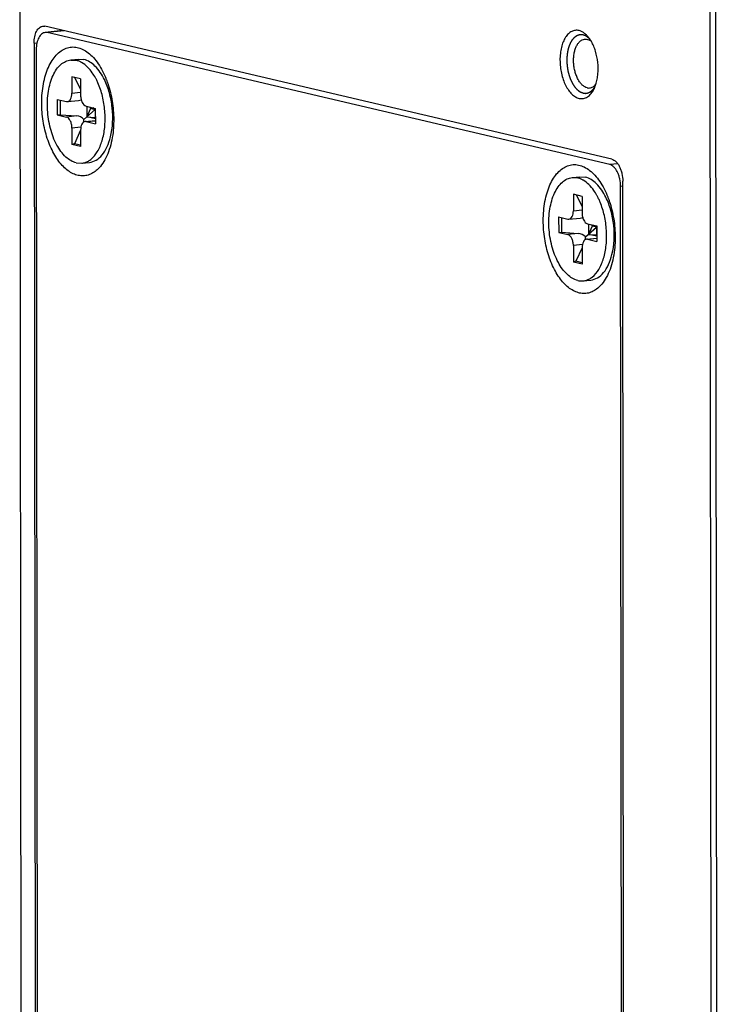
# Model space of a CAD drawing. Header units: millimetres. Extents: x 0 to 2731, y -3524 to -2222.
# Tile 191 of 221: x 1951 to 1987, y -2508 to -2458. Entities that reach past the tile are written whole.
import ezdxf

# ---------------------------------------------------------------- set-up
doc = ezdxf.new("R2010")
doc.units = ezdxf.units.MM
doc.header["$LTSCALE"] = 46.255
doc.layers.add('00_COMPONENTS', color=7, linetype='CONTINUOUS')

msp = doc.modelspace()

# ---------------------------------------------------------------- linework, layer by layer
at = {"layer": '00_COMPONENTS', "color": 7}
for p, q in [((1951.081, -2448.928), (1951.153, -2519.472)), ((1986.268, -2457.182), (1986.448, -2633.947)), ((1986.753, -2633.933), (1986.573, -2457.168)), ((1981.274, -2464.896), (1952.368, -2458.115)), ((1953.296, -2458.333), (1952.375, -2458.431)), ((1981.163, -2465.166), (1952.48, -2458.438)), ((1951.813, -2458.972), (1951.973, -2615.987)), ((1951.925, -2459.295), (1952.084, -2615.717)), ((1953.684, -2459.829), (1954.072, -2459.788)), ((1953.685, -2459.835), (1953.962, -2459.848)), ((1954.072, -2459.788), (1954.349, -2459.806)), ((1953.741, -2460.684), (1953.741, -2461.524)), ((1954.185, -2460.788), (1953.741, -2460.684)), ((1953.88, -2460.717), (1954.186, -2461.313)), ((1954.185, -2460.788), (1954.186, -2461.628)), ((1952.991, -2461.841), (1952.992, -2462.631)), ((1952.991, -2461.841), (1953.464, -2461.952)), ((1953.136, -2461.875), (1953.137, -2462.621)), ((1953.516, -2461.956), (1954.086, -2461.895)), ((1953.464, -2461.952), (1953.516, -2461.954)), ((1954.355, -2462.859), (1954.921, -2462.363)), ((1954.465, -2462.187), (1954.937, -2462.298)), ((1954.506, -2462.187), (1954.507, -2462.726)), ((1954.698, -2462.311), (1954.507, -2462.726)), ((1954.658, -2462.232), (1954.698, -2462.311)), ((1954.937, -2462.367), (1954.698, -2462.311)), ((1954.921, -2462.363), (1954.834, -2462.273)), ((1954.921, -2462.363), (1954.927, -2462.297)), ((1954.921, -2462.363), (1954.937, -2462.617)), ((1954.921, -2462.363), (1954.921, -2462.758)), ((1954.937, -2462.298), (1954.938, -2463.088)), ((1952.992, -2462.631), (1953.137, -2462.621)), ((1952.992, -2462.631), (1953.465, -2462.742)), ((1953.137, -2462.621), (1953.989, -2462.686)), ((1954.938, -2462.827), (1954.507, -2462.726)), ((1954.507, -2462.726), (1954.921, -2462.758)), ((1954.921, -2462.758), (1954.938, -2462.797)), ((1953.743, -2463.301), (1953.744, -2464.14)), ((1954.188, -2463.405), (1954.189, -2464.245)), ((1954.413, -2462.973), (1954.938, -2462.918)), ((1954.465, -2462.977), (1954.413, -2462.974)), ((1954.465, -2462.977), (1954.938, -2463.088)), ((1954.188, -2463.417), (1953.873, -2464.1)), ((1953.873, -2464.1), (1953.744, -2464.14)), ((1954.189, -2464.245), (1953.744, -2464.14)), ((1954.189, -2464.174), (1953.873, -2464.1)), ((1953.967, -2465.081), (1954.244, -2465.094)), ((1954.245, -2465.1), (1954.632, -2465.058)), ((1979.255, -2465.827), (1979.642, -2465.786)), ((1979.255, -2465.833), (1979.532, -2465.846)), ((1979.642, -2465.786), (1979.92, -2465.804)), ((1981.879, -2622.706), (1981.72, -2466.284)), ((1981.991, -2623.028), (1981.831, -2466.014)), ((1979.311, -2466.682), (1979.312, -2467.522)), ((1979.756, -2466.787), (1979.311, -2466.682)), ((1979.45, -2466.715), (1979.756, -2467.311)), ((1979.756, -2466.787), (1979.756, -2467.626)), ((1978.562, -2467.839), (1978.563, -2468.629)), ((1978.562, -2467.839), (1979.034, -2467.95)), ((1978.706, -2467.873), (1978.707, -2468.619)), ((1979.087, -2467.954), (1979.656, -2467.893)), ((1979.034, -2467.95), (1979.087, -2467.953)), ((1979.925, -2468.857), (1980.491, -2468.361)), ((1980.035, -2468.185), (1980.507, -2468.296)), ((1980.076, -2468.185), (1980.077, -2468.724)), ((1980.269, -2468.309), (1980.077, -2468.724)), ((1980.228, -2468.23), (1980.269, -2468.309)), ((1980.507, -2468.365), (1980.269, -2468.309)), ((1980.491, -2468.361), (1980.404, -2468.271)), ((1980.491, -2468.361), (1980.497, -2468.295)), ((1980.491, -2468.361), (1980.508, -2468.615)), ((1980.491, -2468.361), (1980.491, -2468.756)), ((1980.507, -2468.296), (1980.508, -2469.086)), ((1978.563, -2468.629), (1978.707, -2468.619)), ((1978.563, -2468.629), (1979.035, -2468.74)), ((1978.707, -2468.619), (1979.559, -2468.684)), ((1979.983, -2468.971), (1980.508, -2468.916)), ((1980.508, -2468.825), (1980.077, -2468.724)), ((1980.077, -2468.724), (1980.491, -2468.756)), ((1980.491, -2468.756), (1980.508, -2468.795)), ((1979.314, -2469.299), (1979.314, -2470.139)), ((1979.758, -2469.415), (1979.444, -2470.098)), ((1979.758, -2469.403), (1979.759, -2470.243)), ((1980.036, -2468.975), (1979.983, -2468.973)), ((1980.036, -2468.975), (1980.508, -2469.086)), ((1979.444, -2470.098), (1979.314, -2470.139)), ((1979.759, -2470.243), (1979.314, -2470.139)), ((1979.759, -2470.172), (1979.444, -2470.098)), ((1979.815, -2471.098), (1980.202, -2471.057))]:
    msp.add_line(p, q, dxfattribs=at)
at = {"layer": '00_COMPONENTS', "color": 4}
for p, q in [((1953.349, -2458.345), (1952.48, -2458.438)), ((1951.813, -2458.972), (1951.96, -2458.957)), ((1953.741, -2461.524), (1954.186, -2461.476)), ((1953.989, -2462.686), (1953.465, -2462.742)), ((1954.203, -2463.252), (1953.743, -2463.301)), ((1954.465, -2462.977), (1954.938, -2462.927)), ((1981.574, -2465.122), (1981.163, -2465.166)), ((1981.831, -2466.272), (1981.72, -2466.284)), ((1979.312, -2467.522), (1979.756, -2467.474)), ((1979.559, -2468.684), (1979.035, -2468.74)), ((1980.036, -2468.975), (1980.508, -2468.925)), ((1979.773, -2469.25), (1979.314, -2469.299))]:
    msp.add_line(p, q, dxfattribs=at)
at = {"layer": '00_COMPONENTS', "color": 7}
for centre, radius, start, end in [((1953.757, -2460.721), 0.897, 71.9597, 76.7621), ((1953.628, -2461.018), 1.222, 60.064, 60.4603), ((1952.115, -2462.297), 3.228, 26.3072, 28.8927), ((1951.845, -2462.429), 3.528, 23.1493, 26.3008), ((1951.685, -2462.5), 3.703, 22.851, 23.173), ((1951.657, -2462.511), 3.733, 22.566, 22.8511), ((1979.327, -2466.719), 0.897, 71.9597, 76.7622), ((1979.198, -2467.016), 1.222, 60.064, 60.4604), ((1977.685, -2468.295), 3.228, 26.3072, 28.8927), ((1977.416, -2468.427), 3.528, 23.1493, 26.3008), ((1977.255, -2468.498), 3.703, 22.8511, 23.173), ((1977.228, -2468.509), 3.733, 22.566, 22.8511), ((1979.727, -2470.292), 0.81, 271.3917, 276.2618)]:
    msp.add_arc(centre, radius, start, end, dxfattribs=at)
for centre, major_axis, ratio, start_param, end_param in [((1953.987, -2461.403), (0.456, -0.27), 0.911488, -0.885721, -0.614034), ((1953.989, -2463.18), (0.456, -0.27), 0.911488, 1.280901, 2.066299), ((1953.989, -2463.18), (0.274, 0.506), 0.482805, -0.961693, -0.655214), ((1979.558, -2467.401), (0.456, -0.27), 0.911489, -0.885721, -0.614034), ((1979.56, -2469.178), (0.456, -0.27), 0.911489, 1.280901, 2.066299), ((1979.56, -2469.178), (0.274, 0.506), 0.482805, -0.96169, -0.655213)]:
    msp.add_ellipse(centre, major_axis=major_axis, ratio=ratio, start_param=start_param, end_param=end_param, dxfattribs=at)
for points, knots in [([(1951.813, -2458.972), (1951.813, -2458.863), (1951.828, -2458.702), (1951.881, -2458.503), (1951.935, -2458.376), (1952.001, -2458.269), (1952.079, -2458.186), (1952.167, -2458.129), (1952.232, -2458.112), (1952.264, -2458.108)], [0, 0, 0, 0, 0.312045, 0.455295, 0.586946, 0.705951, 0.812654, 0.909242, 1, 1, 1, 1]), ([(1952.264, -2458.108), (1952.272, -2458.107), (1952.307, -2458.105), (1952.343, -2458.109), (1952.368, -2458.115)], [0, 0, 0, 0, 0.247279, 1, 1, 1, 1]), ([(1953.159, -2458.301), (1953.157, -2458.304), (1953.154, -2458.312), (1953.15, -2458.322), (1953.147, -2458.33), (1953.145, -2458.335), (1953.143, -2458.339), (1953.143, -2458.341), (1953.142, -2458.343), (1953.141, -2458.346), (1953.14, -2458.348), (1953.139, -2458.349)], [0, 0, 0, 0, 0.25, 0.5, 0.625, 0.75, 0.8125, 0.84375, 0.875, 0.9375, 1, 1, 1, 1]), ([(1953.159, -2458.301), (1953.157, -2458.305), (1953.15, -2458.321), (1953.144, -2458.337), (1953.139, -2458.349)], [0, 0, 0, 0, 0.246843, 1, 1, 1, 1]), ([(1979.6, -2458.333), (1979.569, -2458.325), (1979.505, -2458.316), (1979.41, -2458.318), (1979.316, -2458.338), (1979.193, -2458.388), (1979.046, -2458.496), (1978.9, -2458.681), (1978.781, -2458.917), (1978.694, -2459.195), (1978.64, -2459.505), (1978.623, -2459.835), (1978.642, -2460.175), (1978.697, -2460.509), (1978.786, -2460.827), (1978.905, -2461.117), (1979.051, -2461.367), (1979.218, -2461.569), (1979.401, -2461.715), (1979.537, -2461.773), (1979.603, -2461.789)], [0, 0, 0, 0, 0.022191, 0.043938, 0.065719, 0.088007, 0.135583, 0.189186, 0.249713, 0.3169, 0.389672, 0.466412, 0.545177, 0.623868, 0.700394, 0.772827, 0.839582, 0.899628, 0.95277, 1, 1, 1, 1]), ([(1980.089, -2458.681), (1980.054, -2458.636), (1979.98, -2458.554), (1979.859, -2458.451), (1979.733, -2458.375), (1979.644, -2458.343), (1979.6, -2458.333)], [0, 0, 0, 0, 0.281156, 0.540143, 0.778547, 1, 1, 1, 1]), ([(1952.375, -2458.431), (1952.343, -2458.434), (1952.279, -2458.452), (1952.191, -2458.508), (1952.113, -2458.591), (1952.046, -2458.698), (1951.993, -2458.826), (1951.939, -2459.025), (1951.925, -2459.185), (1951.925, -2459.295)], [0, 0, 0, 0, 0.090758, 0.187346, 0.294049, 0.413054, 0.544705, 0.687954, 1, 1, 1, 1]), ([(1952.48, -2458.438), (1952.471, -2458.436), (1952.437, -2458.429), (1952.401, -2458.428), (1952.375, -2458.431)], [0, 0, 0, 0, 0.254802, 1, 1, 1, 1]), ([(1980.019, -2461.251), (1979.974, -2461.24), (1979.883, -2461.203), (1979.76, -2461.109), (1979.645, -2460.979), (1979.544, -2460.817), (1979.459, -2460.629), (1979.392, -2460.421), (1979.346, -2460.2), (1979.322, -2459.972), (1979.321, -2459.746), (1979.343, -2459.529), (1979.388, -2459.328), (1979.454, -2459.149), (1979.538, -2458.999), (1979.64, -2458.882), (1979.756, -2458.803), (1979.843, -2458.778), (1979.885, -2458.773)], [0, 0, 0, 0, 0.046211, 0.097785, 0.155685, 0.219876, 0.289591, 0.363565, 0.440206, 0.51774, 0.594331, 0.668208, 0.737787, 0.801812, 0.859535, 0.910943, 0.957032, 1, 1, 1, 1]), ([(1979.885, -2458.773), (1979.896, -2458.772), (1979.94, -2458.77), (1979.984, -2458.775), (1980.016, -2458.782)], [0, 0, 0, 0, 0.247279, 1, 1, 1, 1]), ([(1980.231, -2458.893), (1980.198, -2458.866), (1980.13, -2458.82), (1980.054, -2458.791), (1980.016, -2458.782)], [0, 0, 0, 0, 0.522748, 1, 1, 1, 1]), ([(1980.231, -2458.893), (1980.22, -2458.874), (1980.177, -2458.801), (1980.128, -2458.731), (1980.089, -2458.681)], [0, 0, 0, 0, 0.258803, 1, 1, 1, 1]), ([(1952.206, -2462.026), (1952.205, -2461.859), (1952.219, -2461.532), (1952.283, -2461.056), (1952.389, -2460.614), (1952.534, -2460.214), (1952.716, -2459.868), (1952.93, -2459.582), (1953.173, -2459.364), (1953.44, -2459.221), (1953.725, -2459.158), (1954.017, -2459.18), (1954.307, -2459.283), (1954.588, -2459.463), (1954.853, -2459.714), (1955.098, -2460.03), (1955.317, -2460.403), (1955.439, -2460.676), (1955.495, -2460.82)], [0, 0, 0, 0, 0.082285, 0.161533, 0.236573, 0.306472, 0.370631, 0.428907, 0.48177, 0.530444, 0.576932, 0.623731, 0.673265, 0.727359, 0.787044, 0.852628, 0.923843, 1, 1, 1, 1]), ([(1980.463, -2461.07), (1980.489, -2460.987), (1980.532, -2460.812), (1980.582, -2460.441), (1980.574, -2459.957), (1980.48, -2459.482), (1980.354, -2459.13), (1980.274, -2458.969), (1980.231, -2458.893)], [0, 0, 0, 0, 0.116507, 0.240209, 0.500008, 0.759802, 0.8835, 1, 1, 1, 1]), ([(1953.967, -2465.081), (1953.769, -2465.035), (1953.363, -2464.774), (1952.923, -2464.144), (1952.612, -2463.313), (1952.468, -2462.379), (1952.508, -2461.456), (1952.697, -2460.755), (1952.948, -2460.309), (1953.163, -2460.06), (1953.411, -2459.893), (1953.595, -2459.84), (1953.685, -2459.83)], [0, 0, 0, 0, 0.097063, 0.219105, 0.362739, 0.517034, 0.667558, 0.80114, 0.858984, 0.910567, 0.956845, 1, 1, 1, 1]), ([(1954.23, -2459.955), (1954.214, -2459.946), (1954.151, -2459.912), (1954.085, -2459.884), (1954.034, -2459.868)], [0, 0, 0, 0, 0.257913, 1, 1, 1, 1]), ([(1955.399, -2460.833), (1955.276, -2460.581), (1955.003, -2460.153), (1954.564, -2459.857), (1954.349, -2459.806)], [0, 0, 0, 0, 0.560411, 1, 1, 1, 1]), ([(1954.941, -2460.737), (1954.893, -2460.651), (1954.709, -2460.352), (1954.457, -2460.085), (1954.237, -2459.959)], [0, 0, 0, 0, 0.280899, 1, 1, 1, 1]), ([(1955.711, -2463.756), (1955.83, -2463.274), (1955.861, -2462.501), (1955.679, -2461.521), (1955.506, -2461.05), (1955.399, -2460.833)], [0, 0, 0, 0, 0.499148, 0.75726, 1, 1, 1, 1]), ([(1955.495, -2460.82), (1955.502, -2460.837), (1955.53, -2460.909), (1955.556, -2460.981), (1955.574, -2461.035)], [0, 0, 0, 0, 0.247906, 1, 1, 1, 1]), ([(1955.282, -2463.949), (1955.348, -2463.728), (1955.437, -2463.253), (1955.448, -2462.518), (1955.343, -2461.778), (1955.198, -2461.302), (1955.105, -2461.079)], [0, 0, 0, 0, 0.236991, 0.492054, 0.751415, 1, 1, 1, 1]), ([(1955.574, -2461.035), (1955.674, -2461.329), (1955.822, -2461.942), (1955.874, -2462.57), (1955.874, -2462.887)], [0, 0, 0, 0, 0.494963, 1, 1, 1, 1]), ([(1979.603, -2461.789), (1979.639, -2461.797), (1979.713, -2461.807), (1979.823, -2461.8), (1979.93, -2461.769), (1980.071, -2461.697), (1980.232, -2461.546), (1980.326, -2461.392), (1980.368, -2461.307)], [0, 0, 0, 0, 0.113283, 0.224375, 0.336533, 0.452873, 0.707007, 1, 1, 1, 1]), ([(1980.019, -2461.251), (1980.029, -2461.253), (1980.073, -2461.262), (1980.117, -2461.263), (1980.15, -2461.259)], [0, 0, 0, 0, 0.254816, 1, 1, 1, 1]), ([(1980.15, -2461.259), (1980.178, -2461.256), (1980.236, -2461.243), (1980.319, -2461.204), (1980.396, -2461.145), (1980.441, -2461.097), (1980.463, -2461.07)], [0, 0, 0, 0, 0.231284, 0.47076, 0.725355, 1, 1, 1, 1]), ([(1980.368, -2461.307), (1980.377, -2461.288), (1980.413, -2461.211), (1980.443, -2461.131), (1980.463, -2461.07)], [0, 0, 0, 0, 0.241203, 1, 1, 1, 1]), ([(1953.516, -2461.955), (1953.549, -2461.952), (1953.618, -2461.919), (1953.688, -2461.818), (1953.732, -2461.681), (1953.741, -2461.578), (1953.741, -2461.524)], [0, 0, 0, 0, 0.186374, 0.411677, 0.687609, 1, 1, 1, 1]), ([(1954.186, -2461.628), (1954.186, -2461.693), (1954.201, -2461.821), (1954.267, -2462.024), (1954.376, -2462.166), (1954.465, -2462.187)], [0, 0, 0, 0, 0.29816, 0.580813, 1, 1, 1, 1]), ([(1955.194, -2465.264), (1955.13, -2465.34), (1954.995, -2465.478), (1954.762, -2465.635), (1954.513, -2465.728), (1954.253, -2465.754), (1953.99, -2465.712), (1953.73, -2465.605), (1953.478, -2465.436), (1953.239, -2465.209), (1953.015, -2464.928), (1952.813, -2464.6), (1952.634, -2464.231), (1952.482, -2463.826), (1952.361, -2463.396), (1952.243, -2462.796), (1952.206, -2462.334), (1952.206, -2462.026)], [0, 0, 0, 0, 0.052717, 0.101299, 0.147089, 0.191915, 0.237798, 0.286547, 0.33948, 0.397344, 0.460371, 0.528382, 0.600881, 0.677137, 0.756245, 0.837181, 1, 1, 1, 1]), ([(1953.743, -2463.301), (1953.743, -2463.236), (1953.728, -2463.108), (1953.663, -2462.905), (1953.554, -2462.763), (1953.465, -2462.742)], [0, 0, 0, 0, 0.29816, 0.580813, 1, 1, 1, 1]), ([(1955.874, -2462.887), (1955.874, -2462.941), (1955.872, -2463.153), (1955.857, -2463.366), (1955.839, -2463.523)], [0, 0, 0, 0, 0.253622, 1, 1, 1, 1]), ([(1954.413, -2462.974), (1954.381, -2462.977), (1954.311, -2463.01), (1954.241, -2463.111), (1954.197, -2463.248), (1954.188, -2463.351), (1954.188, -2463.405)], [0, 0, 0, 0, 0.186374, 0.411677, 0.687609, 1, 1, 1, 1]), ([(1954.632, -2465.057), (1954.752, -2465.044), (1955.003, -2464.956), (1955.314, -2464.668), (1955.558, -2464.256), (1955.667, -2463.932), (1955.711, -2463.756)], [0, 0, 0, 0, 0.20316, 0.430721, 0.695849, 1, 1, 1, 1]), ([(1955.839, -2463.523), (1955.818, -2463.698), (1955.762, -2464.034), (1955.624, -2464.507), (1955.44, -2464.92), (1955.28, -2465.16), (1955.194, -2465.264)], [0, 0, 0, 0, 0.280792, 0.543096, 0.783361, 1, 1, 1, 1]), ([(1954.704, -2464.904), (1954.838, -2464.797), (1955.079, -2464.496), (1955.223, -2464.145), (1955.282, -2463.949)], [0, 0, 0, 0, 0.456403, 1, 1, 1, 1]), ([(1954.48, -2465.037), (1954.5, -2465.029), (1954.579, -2464.992), (1954.652, -2464.944), (1954.704, -2464.904)], [0, 0, 0, 0, 0.243175, 1, 1, 1, 1]), ([(1981.274, -2464.896), (1981.312, -2464.905), (1981.39, -2464.938), (1981.494, -2465.021), (1981.59, -2465.137), (1981.673, -2465.28), (1981.741, -2465.445), (1981.809, -2465.689), (1981.831, -2465.883), (1981.831, -2466.014)], [0, 0, 0, 0, 0.088552, 0.188188, 0.30077, 0.425929, 0.561734, 0.705213, 1, 1, 1, 1]), ([(1954.245, -2465.099), (1954.305, -2465.092), (1954.385, -2465.074), (1954.461, -2465.045), (1954.48, -2465.037)], [0, 0, 0, 0, 0.746036, 1, 1, 1, 1]), ([(1977.776, -2468.024), (1977.776, -2467.858), (1977.789, -2467.53), (1977.854, -2467.054), (1977.959, -2466.612), (1978.105, -2466.212), (1978.286, -2465.866), (1978.5, -2465.58), (1978.743, -2465.362), (1979.01, -2465.219), (1979.295, -2465.156), (1979.587, -2465.178), (1979.878, -2465.281), (1980.158, -2465.461), (1980.423, -2465.712), (1980.668, -2466.028), (1980.887, -2466.401), (1981.009, -2466.674), (1981.066, -2466.818)], [0, 0, 0, 0, 0.082285, 0.161533, 0.236573, 0.306472, 0.370631, 0.428907, 0.48177, 0.530444, 0.576932, 0.623731, 0.673265, 0.727359, 0.787044, 0.852628, 0.923843, 1, 1, 1, 1]), ([(1981.72, -2466.284), (1981.72, -2466.154), (1981.698, -2465.959), (1981.63, -2465.715), (1981.562, -2465.55), (1981.479, -2465.407), (1981.383, -2465.291), (1981.279, -2465.208), (1981.201, -2465.175), (1981.163, -2465.166)], [0, 0, 0, 0, 0.294787, 0.438266, 0.574071, 0.69923, 0.811812, 0.911448, 1, 1, 1, 1]), ([(1979.538, -2471.079), (1979.34, -2471.033), (1978.933, -2470.773), (1978.493, -2470.142), (1978.182, -2469.311), (1978.038, -2468.377), (1978.078, -2467.454), (1978.267, -2466.753), (1978.518, -2466.308), (1978.733, -2466.058), (1978.981, -2465.891), (1979.165, -2465.838), (1979.255, -2465.828)], [0, 0, 0, 0, 0.097063, 0.219105, 0.362739, 0.517034, 0.667557, 0.80114, 0.858984, 0.910567, 0.956845, 1, 1, 1, 1]), ([(1979.8, -2465.953), (1979.784, -2465.944), (1979.721, -2465.91), (1979.655, -2465.882), (1979.605, -2465.866)], [0, 0, 0, 0, 0.257913, 1, 1, 1, 1]), ([(1980.97, -2466.831), (1980.846, -2466.579), (1980.573, -2466.151), (1980.134, -2465.855), (1979.92, -2465.804)], [0, 0, 0, 0, 0.560411, 1, 1, 1, 1]), ([(1980.511, -2466.735), (1980.463, -2466.649), (1980.279, -2466.35), (1980.027, -2466.083), (1979.808, -2465.957)], [0, 0, 0, 0, 0.2809, 1, 1, 1, 1]), ([(1981.281, -2469.754), (1981.401, -2469.272), (1981.432, -2468.499), (1981.249, -2467.52), (1981.076, -2467.048), (1980.97, -2466.831)], [0, 0, 0, 0, 0.499148, 0.75726, 1, 1, 1, 1]), ([(1981.066, -2466.818), (1981.073, -2466.835), (1981.1, -2466.907), (1981.126, -2466.979), (1981.144, -2467.033)], [0, 0, 0, 0, 0.247906, 1, 1, 1, 1]), ([(1980.852, -2469.947), (1980.919, -2469.726), (1981.007, -2469.251), (1981.018, -2468.516), (1980.914, -2467.776), (1980.768, -2467.3), (1980.675, -2467.077)], [0, 0, 0, 0, 0.236991, 0.492054, 0.751415, 1, 1, 1, 1]), ([(1981.144, -2467.033), (1981.244, -2467.327), (1981.393, -2467.94), (1981.444, -2468.568), (1981.445, -2468.885)], [0, 0, 0, 0, 0.494963, 1, 1, 1, 1]), ([(1979.087, -2467.953), (1979.119, -2467.95), (1979.188, -2467.917), (1979.259, -2467.816), (1979.302, -2467.679), (1979.312, -2467.576), (1979.312, -2467.522)], [0, 0, 0, 0, 0.186374, 0.411677, 0.687609, 1, 1, 1, 1]), ([(1979.756, -2467.626), (1979.756, -2467.691), (1979.771, -2467.819), (1979.837, -2468.022), (1979.946, -2468.164), (1980.035, -2468.185)], [0, 0, 0, 0, 0.29816, 0.580813, 1, 1, 1, 1]), ([(1980.764, -2471.262), (1980.7, -2471.339), (1980.565, -2471.476), (1980.332, -2471.633), (1980.083, -2471.726), (1979.824, -2471.752), (1979.56, -2471.71), (1979.3, -2471.603), (1979.049, -2471.434), (1978.809, -2471.207), (1978.586, -2470.926), (1978.383, -2470.598), (1978.204, -2470.229), (1978.052, -2469.825), (1977.931, -2469.394), (1977.813, -2468.794), (1977.776, -2468.332), (1977.776, -2468.024)], [0, 0, 0, 0, 0.052717, 0.101299, 0.147089, 0.191915, 0.237798, 0.286547, 0.33948, 0.397344, 0.460371, 0.528382, 0.600881, 0.677137, 0.756245, 0.837181, 1, 1, 1, 1]), ([(1979.314, -2469.299), (1979.313, -2469.234), (1979.299, -2469.106), (1979.233, -2468.903), (1979.124, -2468.761), (1979.035, -2468.74)], [0, 0, 0, 0, 0.29816, 0.580813, 1, 1, 1, 1]), ([(1981.445, -2468.885), (1981.445, -2468.939), (1981.442, -2469.151), (1981.427, -2469.364), (1981.409, -2469.521)], [0, 0, 0, 0, 0.253622, 1, 1, 1, 1]), ([(1979.983, -2468.972), (1979.951, -2468.975), (1979.882, -2469.008), (1979.811, -2469.109), (1979.768, -2469.246), (1979.758, -2469.349), (1979.758, -2469.403)], [0, 0, 0, 0, 0.186374, 0.411677, 0.687609, 1, 1, 1, 1]), ([(1980.202, -2471.056), (1980.323, -2471.042), (1980.574, -2470.954), (1980.884, -2470.667), (1981.129, -2470.254), (1981.237, -2469.93), (1981.281, -2469.754)], [0, 0, 0, 0, 0.20316, 0.430721, 0.695849, 1, 1, 1, 1]), ([(1981.409, -2469.521), (1981.389, -2469.696), (1981.332, -2470.032), (1981.195, -2470.505), (1981.01, -2470.918), (1980.851, -2471.158), (1980.764, -2471.262)], [0, 0, 0, 0, 0.280792, 0.543096, 0.783361, 1, 1, 1, 1]), ([(1980.274, -2470.902), (1980.409, -2470.795), (1980.649, -2470.494), (1980.793, -2470.143), (1980.852, -2469.947)], [0, 0, 0, 0, 0.456403, 1, 1, 1, 1]), ([(1980.051, -2471.035), (1980.07, -2471.027), (1980.149, -2470.99), (1980.222, -2470.942), (1980.274, -2470.902)], [0, 0, 0, 0, 0.243175, 1, 1, 1, 1]), ([(1979.815, -2471.097), (1979.875, -2471.09), (1979.956, -2471.072), (1980.032, -2471.043), (1980.051, -2471.035)], [0, 0, 0, 0, 0.746036, 1, 1, 1, 1])]:
    msp.add_open_spline(points, degree=3, knots=knots, dxfattribs=at)
at = {"layer": '00_COMPONENTS', "color": 4}
for points, knots in [([(1979.808, -2458.557), (1979.795, -2458.556), (1979.774, -2458.555), (1979.747, -2458.554), (1979.727, -2458.552), (1979.71, -2458.551), (1979.697, -2458.551), (1979.687, -2458.55), (1979.676, -2458.549), (1979.668, -2458.549), (1979.661, -2458.548), (1979.657, -2458.548), (1979.654, -2458.548), (1979.651, -2458.548), (1979.649, -2458.548), (1979.648, -2458.548), (1979.647, -2458.548), (1979.646, -2458.547), (1979.645, -2458.548), (1979.645, -2458.548), (1979.643, -2458.548), (1979.641, -2458.549), (1979.639, -2458.55), (1979.636, -2458.551), (1979.631, -2458.552), (1979.625, -2458.554), (1979.617, -2458.556), (1979.607, -2458.559), (1979.597, -2458.562), (1979.584, -2458.566), (1979.568, -2458.571), (1979.552, -2458.576), (1979.539, -2458.58), (1979.529, -2458.583), (1979.52, -2458.586), (1979.511, -2458.588), (1979.505, -2458.59), (1979.501, -2458.591), (1979.498, -2458.592), (1979.495, -2458.593), (1979.493, -2458.594), (1979.492, -2458.594), (1979.491, -2458.594), (1979.49, -2458.594), (1979.49, -2458.595), (1979.489, -2458.595), (1979.488, -2458.596), (1979.486, -2458.598), (1979.484, -2458.599), (1979.481, -2458.601), (1979.477, -2458.604), (1979.471, -2458.608), (1979.463, -2458.614), (1979.455, -2458.62), (1979.446, -2458.626), (1979.434, -2458.635), (1979.419, -2458.646), (1979.404, -2458.656), (1979.392, -2458.665), (1979.383, -2458.671), (1979.374, -2458.677), (1979.366, -2458.683), (1979.36, -2458.687), (1979.357, -2458.69), (1979.354, -2458.692), (1979.351, -2458.693), (1979.349, -2458.695), (1979.348, -2458.696), (1979.347, -2458.696), (1979.347, -2458.696), (1979.346, -2458.697), (1979.346, -2458.698), (1979.345, -2458.699), (1979.343, -2458.701), (1979.341, -2458.704), (1979.338, -2458.707), (1979.335, -2458.711), (1979.33, -2458.718), (1979.323, -2458.726), (1979.315, -2458.736), (1979.307, -2458.745), (1979.296, -2458.758), (1979.283, -2458.775), (1979.27, -2458.791), (1979.259, -2458.804), (1979.251, -2458.814), (1979.243, -2458.824), (1979.236, -2458.832), (1979.231, -2458.838), (1979.228, -2458.842), (1979.225, -2458.846), (1979.223, -2458.848), (1979.221, -2458.85), (1979.22, -2458.851), (1979.219, -2458.852), (1979.219, -2458.853), (1979.218, -2458.854), (1979.218, -2458.855), (1979.217, -2458.856), (1979.216, -2458.859), (1979.214, -2458.862), (1979.212, -2458.866), (1979.209, -2458.872), (1979.205, -2458.88), (1979.2, -2458.89), (1979.193, -2458.903), (1979.187, -2458.915), (1979.178, -2458.932), (1979.167, -2458.952), (1979.157, -2458.973), (1979.148, -2458.99), (1979.142, -2459.002), (1979.135, -2459.015), (1979.13, -2459.025), (1979.125, -2459.033), (1979.123, -2459.039), (1979.121, -2459.043), (1979.119, -2459.046), (1979.118, -2459.048), (1979.117, -2459.05), (1979.116, -2459.051), (1979.116, -2459.052), (1979.116, -2459.053), (1979.115, -2459.054), (1979.114, -2459.056), (1979.113, -2459.059), (1979.112, -2459.063), (1979.111, -2459.068), (1979.109, -2459.074), (1979.105, -2459.084), (1979.101, -2459.096), (1979.097, -2459.111), (1979.092, -2459.126), (1979.085, -2459.146), (1979.077, -2459.17), (1979.069, -2459.195), (1979.063, -2459.215), (1979.058, -2459.23), (1979.054, -2459.244), (1979.05, -2459.257), (1979.046, -2459.267), (1979.044, -2459.273), (1979.043, -2459.278), (1979.042, -2459.281), (1979.041, -2459.284), (1979.04, -2459.287), (1979.039, -2459.288), (1979.039, -2459.289), (1979.039, -2459.29), (1979.039, -2459.291), (1979.038, -2459.294), (1979.038, -2459.297), (1979.037, -2459.301), (1979.036, -2459.307), (1979.035, -2459.314), (1979.033, -2459.325), (1979.03, -2459.338), (1979.027, -2459.355), (1979.024, -2459.372), (1979.02, -2459.394), (1979.016, -2459.421), (1979.011, -2459.449), (1979.007, -2459.471), (1979.004, -2459.488), (1979.001, -2459.504), (1978.998, -2459.518), (1978.996, -2459.529), (1978.995, -2459.536), (1978.994, -2459.542), (1978.993, -2459.546), (1978.993, -2459.549), (1978.992, -2459.552), (1978.992, -2459.554), (1978.992, -2459.556), (1978.992, -2459.559), (1978.991, -2459.563), (1978.991, -2459.568), (1978.991, -2459.574), (1978.99, -2459.581), (1978.99, -2459.593), (1978.989, -2459.608), (1978.988, -2459.626), (1978.987, -2459.644), (1978.985, -2459.668), (1978.984, -2459.699), (1978.982, -2459.735), (1978.98, -2459.765), (1978.979, -2459.789), (1978.978, -2459.804), (1978.977, -2459.816), (1978.977, -2459.825), (1978.976, -2459.832), (1978.976, -2459.838), (1978.976, -2459.841), (1978.976, -2459.843), (1978.976, -2459.845), (1978.976, -2459.848), (1978.976, -2459.854), (1978.977, -2459.861), (1978.977, -2459.87), (1978.978, -2459.882), (1978.979, -2459.898), (1978.98, -2459.922), (1978.982, -2459.952), (1978.984, -2459.989), (1978.986, -2460.025), (1978.988, -2460.055), (1978.989, -2460.08), (1978.99, -2460.095), (1978.99, -2460.107), (1978.991, -2460.116), (1978.991, -2460.124), (1978.992, -2460.129), (1978.992, -2460.132), (1978.992, -2460.134), (1978.992, -2460.137), (1978.993, -2460.14), (1978.994, -2460.145), (1978.995, -2460.152), (1978.996, -2460.161), (1978.998, -2460.173), (1979.001, -2460.188), (1979.005, -2460.212), (1979.01, -2460.242), (1979.016, -2460.278), (1979.021, -2460.314), (1979.026, -2460.344), (1979.03, -2460.368), (1979.033, -2460.383), (1979.035, -2460.395), (1979.036, -2460.404), (1979.037, -2460.412), (1979.038, -2460.417), (1979.039, -2460.42), (1979.039, -2460.422), (1979.04, -2460.424), (1979.041, -2460.427), (1979.042, -2460.432), (1979.044, -2460.439), (1979.046, -2460.448), (1979.05, -2460.459), (1979.054, -2460.473), (1979.06, -2460.496), (1979.068, -2460.525), (1979.078, -2460.559), (1979.087, -2460.593), (1979.095, -2460.621), (1979.101, -2460.644), (1979.105, -2460.658), (1979.109, -2460.67), (1979.111, -2460.678), (1979.113, -2460.685), (1979.114, -2460.69), (1979.115, -2460.693), (1979.116, -2460.695), (1979.117, -2460.697), (1979.118, -2460.7), (1979.12, -2460.705), (1979.122, -2460.711), (1979.126, -2460.719), (1979.13, -2460.73), (1979.136, -2460.743), (1979.144, -2460.764), (1979.155, -2460.79), (1979.168, -2460.822), (1979.179, -2460.848), (1979.188, -2460.869), (1979.195, -2460.885), (1979.201, -2460.9), (1979.207, -2460.914), (1979.211, -2460.924), (1979.214, -2460.931), (1979.216, -2460.936), (1979.218, -2460.94), (1979.219, -2460.943), (1979.22, -2460.945), (1979.221, -2460.947), (1979.221, -2460.948), (1979.221, -2460.948), (1979.222, -2460.95), (1979.223, -2460.952), (1979.225, -2460.954), (1979.227, -2460.958), (1979.23, -2460.962), (1979.233, -2460.968), (1979.238, -2460.977), (1979.245, -2460.988), (1979.252, -2461.001), (1979.26, -2461.014), (1979.271, -2461.032), (1979.284, -2461.054), (1979.297, -2461.076), (1979.308, -2461.094), (1979.315, -2461.107), (1979.323, -2461.121), (1979.33, -2461.132), (1979.335, -2461.141), (1979.338, -2461.146), (1979.341, -2461.151), (1979.343, -2461.154), (1979.345, -2461.157), (1979.346, -2461.159), (1979.346, -2461.16), (1979.347, -2461.161), (1979.347, -2461.161), (1979.348, -2461.162), (1979.35, -2461.164), (1979.351, -2461.166), (1979.354, -2461.169), (1979.357, -2461.172), (1979.36, -2461.177), (1979.366, -2461.184), (1979.374, -2461.193), (1979.383, -2461.203), (1979.392, -2461.214), (1979.404, -2461.228), (1979.419, -2461.246), (1979.434, -2461.264), (1979.446, -2461.278), (1979.455, -2461.288), (1979.464, -2461.299), (1979.471, -2461.308), (1979.477, -2461.315), (1979.481, -2461.319), (1979.484, -2461.323), (1979.486, -2461.326), (1979.488, -2461.328), (1979.489, -2461.329), (1979.49, -2461.33), (1979.49, -2461.331), (1979.491, -2461.331), (1979.492, -2461.332), (1979.493, -2461.333), (1979.495, -2461.335), (1979.498, -2461.337), (1979.501, -2461.339), (1979.505, -2461.342), (1979.512, -2461.347), (1979.52, -2461.354), (1979.529, -2461.361), (1979.539, -2461.369), (1979.552, -2461.379), (1979.568, -2461.391), (1979.585, -2461.404), (1979.598, -2461.414), (1979.607, -2461.422), (1979.617, -2461.429), (1979.625, -2461.436), (1979.632, -2461.441), (1979.636, -2461.444), (1979.639, -2461.446), (1979.641, -2461.448), (1979.643, -2461.45), (1979.645, -2461.451), (1979.646, -2461.451), (1979.646, -2461.452), (1979.647, -2461.452), (1979.648, -2461.453), (1979.649, -2461.453), (1979.651, -2461.454), (1979.654, -2461.455), (1979.657, -2461.457), (1979.662, -2461.458), (1979.669, -2461.461), (1979.677, -2461.465), (1979.687, -2461.469), (1979.698, -2461.473), (1979.711, -2461.479), (1979.729, -2461.486), (1979.749, -2461.494), (1979.777, -2461.506), (1979.797, -2461.514), (1979.811, -2461.52)], [0, 0, 0, 0, 0.015625, 0.023438, 0.03125, 0.039062, 0.042969, 0.046875, 0.050781, 0.054688, 0.056641, 0.058594, 0.05957, 0.060547, 0.061523, 0.062012, 0.062256, 0.0625, 0.062744, 0.062988, 0.063477, 0.064453, 0.06543, 0.066406, 0.068359, 0.070312, 0.074219, 0.078125, 0.082031, 0.085938, 0.09375, 0.101562, 0.105469, 0.109375, 0.113281, 0.117188, 0.119141, 0.121094, 0.12207, 0.123047, 0.124023, 0.124512, 0.124756, 0.125, 0.125244, 0.125488, 0.125977, 0.126953, 0.12793, 0.128906, 0.130859, 0.132812, 0.136719, 0.140625, 0.144531, 0.148438, 0.15625, 0.164062, 0.167969, 0.171875, 0.175781, 0.179688, 0.181641, 0.183594, 0.18457, 0.185547, 0.186523, 0.187012, 0.187256, 0.1875, 0.187744, 0.187988, 0.188477, 0.189453, 0.19043, 0.191406, 0.193359, 0.195312, 0.199219, 0.203125, 0.207031, 0.210938, 0.21875, 0.226562, 0.230469, 0.234375, 0.238281, 0.242188, 0.244141, 0.246094, 0.24707, 0.248047, 0.249023, 0.249512, 0.249756, 0.25, 0.250244, 0.250488, 0.250977, 0.251953, 0.25293, 0.253906, 0.255859, 0.257812, 0.261719, 0.265625, 0.269531, 0.273438, 0.28125, 0.289062, 0.292969, 0.296875, 0.300781, 0.304688, 0.306641, 0.308594, 0.30957, 0.310547, 0.311523, 0.312012, 0.312256, 0.3125, 0.312744, 0.312988, 0.313477, 0.314453, 0.31543, 0.316406, 0.318359, 0.320312, 0.324219, 0.328125, 0.332031, 0.335938, 0.34375, 0.351562, 0.355469, 0.359375, 0.363281, 0.367188, 0.369141, 0.371094, 0.37207, 0.373047, 0.374023, 0.374512, 0.374756, 0.375, 0.375244, 0.375488, 0.375977, 0.376953, 0.37793, 0.378906, 0.380859, 0.382812, 0.386719, 0.390625, 0.394531, 0.398438, 0.40625, 0.414062, 0.417969, 0.421875, 0.425781, 0.429688, 0.431641, 0.433594, 0.43457, 0.435547, 0.436523, 0.437012, 0.4375, 0.437988, 0.438477, 0.439453, 0.44043, 0.441406, 0.443359, 0.445312, 0.449219, 0.453125, 0.457031, 0.460938, 0.46875, 0.476562, 0.484375, 0.488281, 0.492188, 0.494141, 0.496094, 0.498047, 0.499023, 0.499512, 0.5, 0.500488, 0.500977, 0.501953, 0.503906, 0.505859, 0.507812, 0.511719, 0.515625, 0.523438, 0.53125, 0.539062, 0.546875, 0.550781, 0.554688, 0.556641, 0.558594, 0.560547, 0.561523, 0.562012, 0.5625, 0.562988, 0.563477, 0.564453, 0.566406, 0.568359, 0.570312, 0.574219, 0.578125, 0.585938, 0.59375, 0.601562, 0.609375, 0.613281, 0.617188, 0.619141, 0.621094, 0.623047, 0.624023, 0.624512, 0.625, 0.625488, 0.625977, 0.626953, 0.628906, 0.630859, 0.632812, 0.636719, 0.640625, 0.648438, 0.65625, 0.664062, 0.671875, 0.675781, 0.679688, 0.681641, 0.683594, 0.685547, 0.686523, 0.687012, 0.6875, 0.687988, 0.688477, 0.689453, 0.691406, 0.693359, 0.695312, 0.699219, 0.703125, 0.710938, 0.71875, 0.726562, 0.730469, 0.734375, 0.738281, 0.742188, 0.744141, 0.746094, 0.74707, 0.748047, 0.749023, 0.749512, 0.749756, 0.75, 0.750244, 0.750488, 0.750977, 0.751953, 0.75293, 0.753906, 0.755859, 0.757812, 0.761719, 0.765625, 0.769531, 0.773438, 0.78125, 0.789062, 0.792969, 0.796875, 0.800781, 0.804688, 0.806641, 0.808594, 0.80957, 0.810547, 0.811523, 0.812012, 0.812256, 0.8125, 0.812744, 0.812988, 0.813477, 0.814453, 0.81543, 0.816406, 0.818359, 0.820312, 0.824219, 0.828125, 0.832031, 0.835938, 0.84375, 0.851562, 0.855469, 0.859375, 0.863281, 0.867188, 0.869141, 0.871094, 0.87207, 0.873047, 0.874023, 0.874512, 0.874756, 0.875, 0.875244, 0.875488, 0.875977, 0.876953, 0.87793, 0.878906, 0.880859, 0.882812, 0.886719, 0.890625, 0.894531, 0.898438, 0.90625, 0.914062, 0.917969, 0.921875, 0.925781, 0.929688, 0.931641, 0.933594, 0.93457, 0.935547, 0.936523, 0.937012, 0.937256, 0.9375, 0.937744, 0.937988, 0.938477, 0.939453, 0.94043, 0.941406, 0.943359, 0.945312, 0.949219, 0.953125, 0.957031, 0.960938, 0.96875, 0.976562, 0.984375, 1, 1, 1, 1]), ([(1980.16, -2458.778), (1980.153, -2458.771), (1980.143, -2458.761), (1980.13, -2458.748), (1980.121, -2458.74), (1980.114, -2458.733), (1980.11, -2458.729), (1980.107, -2458.726), (1980.104, -2458.723), (1980.102, -2458.721), (1980.096, -2458.717), (1980.088, -2458.71), (1980.077, -2458.701), (1980.066, -2458.692), (1980.058, -2458.685), (1980.053, -2458.68), (1980.05, -2458.678), (1980.049, -2458.677), (1980.047, -2458.675), (1980.044, -2458.673), (1980.039, -2458.67), (1980.032, -2458.665), (1980.022, -2458.658), (1980.013, -2458.652), (1980.006, -2458.647), (1980, -2458.643), (1979.995, -2458.64), (1979.992, -2458.637), (1979.99, -2458.636), (1979.989, -2458.635), (1979.988, -2458.634), (1979.986, -2458.633), (1979.982, -2458.631), (1979.978, -2458.629), (1979.972, -2458.626), (1979.965, -2458.621), (1979.955, -2458.616), (1979.946, -2458.611), (1979.938, -2458.607), (1979.934, -2458.604), (1979.93, -2458.602), (1979.928, -2458.601), (1979.927, -2458.6), (1979.924, -2458.599), (1979.921, -2458.598), (1979.916, -2458.596), (1979.909, -2458.593), (1979.9, -2458.589), (1979.889, -2458.584), (1979.881, -2458.581), (1979.876, -2458.578), (1979.873, -2458.577), (1979.872, -2458.576), (1979.87, -2458.576), (1979.866, -2458.575), (1979.861, -2458.573), (1979.853, -2458.571), (1979.843, -2458.568), (1979.828, -2458.563), (1979.816, -2458.56), (1979.808, -2458.557)], [0, 0, 0, 0, 0.0625, 0.09375, 0.125, 0.140625, 0.15625, 0.164062, 0.171875, 0.179688, 0.1875, 0.21875, 0.25, 0.28125, 0.3125, 0.320312, 0.328125, 0.332031, 0.335938, 0.34375, 0.359375, 0.375, 0.40625, 0.4375, 0.453125, 0.46875, 0.484375, 0.492188, 0.496094, 0.5, 0.503906, 0.507812, 0.515625, 0.53125, 0.546875, 0.5625, 0.59375, 0.625, 0.640625, 0.65625, 0.664062, 0.667969, 0.671875, 0.679688, 0.6875, 0.703125, 0.71875, 0.75, 0.78125, 0.8125, 0.820312, 0.828125, 0.832031, 0.835938, 0.84375, 0.859375, 0.875, 0.90625, 0.9375, 1, 1, 1, 1]), ([(1979.811, -2461.52), (1979.825, -2461.521), (1979.845, -2461.524), (1979.87, -2461.527), (1979.883, -2461.528), (1979.894, -2461.529), (1979.902, -2461.53), (1979.909, -2461.531), (1979.914, -2461.532), (1979.917, -2461.532), (1979.919, -2461.532), (1979.921, -2461.533), (1979.922, -2461.533), (1979.922, -2461.533), (1979.923, -2461.532), (1979.926, -2461.532), (1979.93, -2461.532), (1979.935, -2461.531), (1979.94, -2461.53), (1979.947, -2461.529), (1979.959, -2461.528), (1979.977, -2461.526), (1979.994, -2461.523), (1980.006, -2461.522), (1980.013, -2461.521), (1980.019, -2461.52), (1980.024, -2461.52), (1980.028, -2461.519), (1980.03, -2461.519), (1980.031, -2461.519), (1980.032, -2461.519), (1980.033, -2461.518), (1980.034, -2461.518), (1980.037, -2461.517), (1980.04, -2461.516), (1980.044, -2461.514), (1980.051, -2461.511), (1980.059, -2461.508), (1980.069, -2461.504), (1980.079, -2461.5), (1980.089, -2461.497), (1980.099, -2461.493), (1980.109, -2461.489), (1980.118, -2461.486), (1980.124, -2461.483), (1980.129, -2461.481), (1980.132, -2461.48), (1980.134, -2461.479), (1980.136, -2461.478), (1980.138, -2461.478), (1980.139, -2461.477), (1980.139, -2461.477), (1980.14, -2461.477), (1980.141, -2461.476), (1980.142, -2461.475), (1980.144, -2461.474), (1980.146, -2461.472), (1980.15, -2461.47), (1980.154, -2461.468), (1980.16, -2461.463), (1980.168, -2461.458), (1980.177, -2461.452), (1980.187, -2461.445), (1980.196, -2461.439), (1980.206, -2461.432), (1980.215, -2461.426), (1980.223, -2461.421), (1980.229, -2461.416), (1980.233, -2461.414), (1980.236, -2461.412), (1980.238, -2461.41), (1980.24, -2461.409), (1980.24, -2461.409), (1980.241, -2461.408), (1980.242, -2461.407), (1980.244, -2461.405), (1980.248, -2461.402), (1980.252, -2461.397), (1980.256, -2461.393), (1980.262, -2461.387), (1980.272, -2461.377), (1980.287, -2461.362), (1980.301, -2461.348), (1980.311, -2461.337), (1980.317, -2461.332), (1980.322, -2461.327), (1980.326, -2461.323), (1980.329, -2461.32), (1980.331, -2461.317), (1980.332, -2461.316), (1980.333, -2461.316), (1980.334, -2461.315), (1980.335, -2461.313), (1980.336, -2461.311), (1980.339, -2461.307), (1980.342, -2461.303), (1980.348, -2461.295), (1980.354, -2461.286), (1980.362, -2461.275), (1980.372, -2461.26), (1980.391, -2461.234), (1980.406, -2461.212), (1980.417, -2461.197)], [0, 0, 0, 0, 0.0625, 0.09375, 0.109375, 0.125, 0.140625, 0.148438, 0.15625, 0.160156, 0.164062, 0.166016, 0.166992, 0.167969, 0.169922, 0.171875, 0.179688, 0.1875, 0.195312, 0.203125, 0.21875, 0.25, 0.28125, 0.296875, 0.304688, 0.3125, 0.320312, 0.328125, 0.330078, 0.332031, 0.333008, 0.333984, 0.335938, 0.339844, 0.34375, 0.351562, 0.359375, 0.375, 0.390625, 0.40625, 0.421875, 0.4375, 0.453125, 0.46875, 0.476562, 0.484375, 0.488281, 0.492188, 0.496094, 0.498047, 0.499023, 0.5, 0.500977, 0.501953, 0.503906, 0.507812, 0.511719, 0.515625, 0.523438, 0.53125, 0.546875, 0.5625, 0.578125, 0.59375, 0.609375, 0.625, 0.640625, 0.648438, 0.65625, 0.660156, 0.664062, 0.666016, 0.666992, 0.667969, 0.669922, 0.671875, 0.679688, 0.6875, 0.695312, 0.703125, 0.71875, 0.75, 0.78125, 0.796875, 0.804688, 0.8125, 0.820312, 0.828125, 0.830078, 0.832031, 0.833008, 0.833984, 0.835938, 0.839844, 0.84375, 0.851562, 0.859375, 0.875, 0.890625, 0.90625, 0.9375, 1, 1, 1, 1])]:
    msp.add_open_spline(points, degree=3, knots=knots, dxfattribs=at)
at = {"layer": '00_COMPONENTS', "color": 7}
msp.add_open_spline([(1979.538, -2471.079), (1979.606, -2471.095), (1979.676, -2471.103), (1979.746, -2471.101)], degree=3, dxfattribs=at)

doc.saveas('drawing.dxf')
